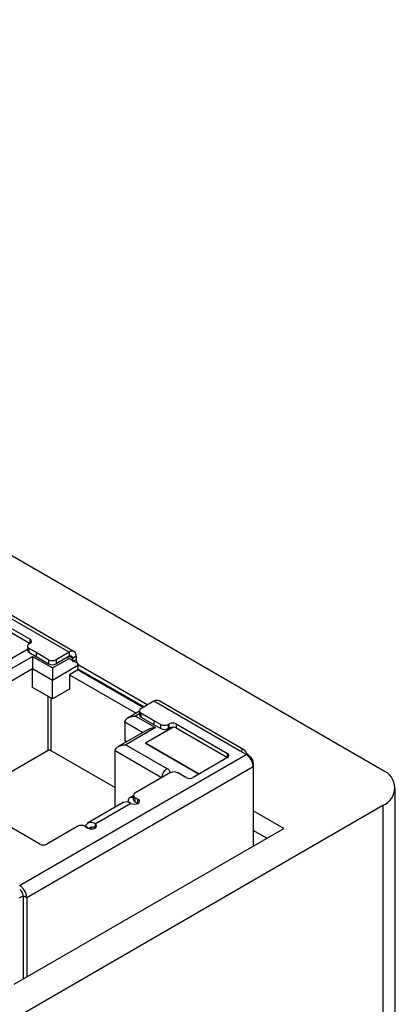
# Model space of a CAD drawing. Header units: millimetres. Extents: x 67 to 392, y 52 to 248.
# Tile 40 of 40: x 376 to 391, y 208 to 247. Entities that reach past the tile are written whole.
import ezdxf

# ---------------------------------------------------------------- set-up
doc = ezdxf.new("R2010")
doc.units = ezdxf.units.MM

msp = doc.modelspace()

# ---------------------------------------------------------------- linework, layer by layer
at = {"color": 7, "linetype": 'Continuous', "lineweight": 25}
for p, q in [((390.78, 216.798), (339.287, 246.525)), ((378.341, 221.48), (374.826, 223.509)), ((378.541, 221.5), (375.173, 223.444)), ((374.759, 223.164), (376.792, 221.991)), ((374.759, 223.001), (376.792, 221.827)), ((376.792, 221.827), (376.792, 221.991)), ((376.691, 221.589), (375.817, 221.084)), ((376.669, 221.576), (375.817, 221.084)), ((376.691, 221.721), (376.691, 221.558)), ((376.792, 221.827), (376.75, 221.803)), ((376.75, 221.64), (377.033, 221.476)), ((376.75, 221.64), (376.75, 221.476)), ((376.75, 221.476), (377.033, 221.313)), ((377.033, 221.476), (377.542, 221.182)), ((377.033, 221.476), (377.033, 221.313)), ((378.341, 221.48), (377.825, 221.182)), ((378.341, 221.48), (378.341, 221.317)), ((375.71, 220.631), (376.891, 221.313)), ((376.891, 221.313), (377.683, 220.856)), ((377.033, 221.313), (377.542, 221.019)), ((377.542, 221.019), (377.542, 221.182)), ((377.683, 220.856), (378.341, 221.235)), ((378.341, 221.317), (377.825, 221.019)), ((377.825, 221.182), (377.825, 221.019)), ((378.341, 221.235), (378.27, 221.276)), ((378.482, 221.235), (378.341, 221.317)), ((378.624, 221.317), (378.482, 221.235)), ((378.482, 221.235), (378.482, 221.113)), ((378.482, 221.113), (378.624, 221.195)), ((378.624, 221.317), (378.624, 221.195)), ((376.891, 220.823), (375.71, 220.141)), ((376.891, 220.088), (376.891, 220.823)), ((377.683, 220.366), (376.891, 220.823)), ((378.694, 220.95), (377.683, 220.366)), ((378.694, 220.786), (378.355, 220.59)), ((378.694, 220.95), (378.694, 220.786)), ((378.765, 220.95), (378.694, 220.909)), ((378.694, 220.827), (381.318, 219.313)), ((378.694, 220.786), (381.282, 219.292)), ((378.765, 220.95), (381.459, 219.394)), ((377.683, 219.631), (377.683, 220.366)), ((378.355, 220.59), (378.355, 220.019)), ((378.355, 220.59), (380.996, 219.066)), ((377.683, 219.631), (376.891, 220.088)), ((378.355, 220.019), (377.683, 219.631)), ((377.506, 217.588), (377.506, 219.733)), ((377.619, 219.668), (377.619, 217.588)), ((381.707, 219.537), (381.19, 219.239)), ((385.221, 217.509), (381.707, 219.537)), ((385.274, 217.613), (381.907, 219.557)), ((381.132, 219.144), (380.679, 218.882)), ((381.132, 219.158), (381.132, 218.994)), ((377.178, 213.882), (368.544, 218.866)), ((381.132, 219.042), (380.978, 218.954)), ((380.978, 218.954), (381.77, 218.496)), ((381.19, 219.076), (381.7, 218.782)), ((381.19, 219.076), (381.19, 218.913)), ((381.19, 218.913), (381.7, 218.619)), ((381.7, 218.782), (381.982, 218.619)), ((381.7, 218.782), (381.7, 218.619)), ((381.471, 218.425), (380.29, 217.744)), ((380.554, 218.709), (380.554, 217.974)), ((381.258, 218.302), (380.554, 218.709)), ((381.77, 218.496), (380.589, 217.815)), ((382.476, 218.513), (381.374, 217.876)), ((382.473, 218.511), (381.374, 217.876)), ((381.7, 218.619), (381.982, 218.456)), ((381.982, 218.456), (381.982, 218.619)), ((382.265, 218.619), (382.308, 218.643)), ((382.265, 218.619), (382.265, 218.456)), ((382.265, 218.456), (382.308, 218.48)), ((382.308, 218.48), (382.308, 218.643)), ((382.59, 218.643), (384.623, 217.47)), ((382.59, 218.643), (382.59, 218.48)), ((382.59, 218.48), (384.623, 217.307)), ((380.622, 217.935), (380.554, 217.974)), ((377.506, 217.588), (375.71, 216.551)), ((377.619, 217.588), (380.165, 216.118)), ((382.007, 216.506), (380.165, 217.57)), ((380.165, 215.337), (380.165, 217.57)), ((380.589, 217.815), (382.219, 216.874)), ((383.492, 216.653), (381.374, 217.876)), ((381.374, 217.876), (383.492, 216.653)), ((376.382, 212.243), (385.362, 217.427)), ((384.623, 217.307), (383.259, 216.519)), ((384.623, 217.307), (384.623, 217.47)), ((385.362, 217.427), (385.221, 217.509)), ((385.504, 217.345), (385.479, 217.331)), ((385.645, 216.937), (376.665, 211.753)), ((385.645, 217.1), (385.62, 217.086)), ((385.645, 217.1), (385.645, 216.937)), ((385.645, 216.937), (385.645, 213.803)), ((382.361, 216.711), (380.946, 215.894)), ((382.976, 216.519), (382.643, 216.711)), ((391.275, 174.732), (391.275, 216.109)), ((380.888, 215.798), (380.747, 215.717)), ((380.888, 215.813), (380.888, 215.649)), ((380.946, 215.731), (381.073, 215.658)), ((380.946, 215.731), (380.946, 215.568)), ((381.073, 215.495), (381.073, 215.658)), ((376.529, 207.192), (390.78, 215.419)), ((380.49, 215.524), (379.076, 214.708)), ((380.79, 215.495), (379.376, 214.678)), ((380.685, 215.58), (380.685, 215.54)), ((380.946, 215.568), (381.073, 215.495)), ((390.78, 215.419), (390.78, 174.043)), ((386.856, 214.502), (385.645, 215.201)), ((376.169, 208.333), (386.856, 214.502)), ((378.684, 214.588), (377.46, 213.882)), ((378.967, 214.588), (379.093, 214.515)), ((378.993, 214.62), (378.976, 214.582)), ((379.079, 214.523), (378.993, 214.62)), ((379.254, 214.553), (379.149, 214.492)), ((379.376, 214.678), (379.376, 214.515)), ((386.182, 214.113), (385.645, 214.423)), ((376.382, 211.753), (376.523, 211.834)), ((376.664, 211.771), (376.523, 211.837)), ((376.665, 211.753), (376.523, 211.837)), ((376.523, 211.837), (376.523, 208.537)), ((376.665, 211.753), (376.665, 208.619))]:
    msp.add_line(p, q, dxfattribs=at)
at = {"color": 7, "linetype": 'Continuous', "lineweight": 25, "flags": 128}
for points in [[(380.79, 215.495), (380.855, 215.47), (380.931, 215.461), (381.008, 215.47), (381.073, 215.495), (381.116, 215.532), (381.131, 215.576), (381.116, 215.62), (381.073, 215.658)], [(379.093, 214.515), (379.158, 214.49), (379.234, 214.481), (379.311, 214.49), (379.376, 214.515), (379.419, 214.552), (379.434, 214.597), (379.419, 214.641), (379.376, 214.678)]]:
    msp.add_lwpolyline(points, dxfattribs=at)
at = {"color": 7, "linetype": 'Continuous', "lineweight": 25}
for centre, radius, start, end in [((376.761, 221.909), 0.0873, 290.7834, 69.2166), ((376.791, 221.568), 0.101, 185.6948, 245.6253), ((376.781, 221.721), 0.0873, 110.7834, 249.2166), ((378.451, 221.345), 0.175, 350.786, 129.2033), ((377.683, 221.455), 0.307, 242.6097, 297.3903), ((378.396, 221.249), 0.0873, 350.786, 129.2033), ((378.919, 221.206), 0.296, 182.2189, 213.7947), ((377.683, 221.292), 0.307, 242.6097, 297.3903), ((378.34, 220.946), 0.355, 0.5466, 15.0375), ((378.91, 221.185), 0.276, 215.7357, 238.3381), ((381.824, 219.374), 0.201, 65.6929, 125.6176), ((381.221, 219.158), 0.0873, 110.7834, 249.2166), ((381.232, 219.004), 0.101, 185.6948, 245.6253), ((382.124, 218.892), 0.307, 242.6097, 297.3903), ((382.124, 218.729), 0.307, 242.6097, 297.3903), ((382.449, 218.37), 0.307, 62.6097, 117.3903), ((382.449, 218.207), 0.307, 62.6097, 117.3903), ((377.563, 217.478), 0.123, 62.6097, 117.3903), ((384.592, 217.388), 0.0873, 290.7834, 69.2166), ((385.027, 216.906), 0.619, 4.512, 57.2632), ((385.338, 217.086), 0.307, 2.6055, 57.3945), ((382.468, 216.485), 0.461, 122.6055, 177.3945), ((382.104, 216.631), 0.269, 17.2512, 64.5489), ((385.253, 216.937), 0.392, 0.0171, 2.6099), ((390.519, 216.109), 0.737, 290.7834, 69.2166), ((382.502, 216.438), 0.307, 62.6097, 117.3903), ((383.117, 216.792), 0.307, 242.6097, 297.3903), ((380.813, 215.602), 0.13, 54.5833, 189.6756), ((380.988, 215.659), 0.101, 185.6948, 245.6253), ((380.977, 215.813), 0.0873, 110.7834, 249.2166), ((380.615, 215.252), 0.3, 54.1514, 114.5382), ((378.825, 214.315), 0.307, 62.6097, 117.3903), ((379.21, 214.481), 0.258, 49.9171, 147.3567), ((379.264, 214.38), 0.175, 50.3442, 138.1908), ((377.319, 214.155), 0.307, 242.6097, 297.3903), ((376.047, 211.722), 0.619, 4.512, 57.2632), ((376.216, 211.82), 0.308, 3.1811, 57.3512), ((376.273, 211.753), 0.392, 0.0171, 2.6099)]:
    msp.add_arc(centre, radius, start, end, dxfattribs=at)
for points, knots in [([(376.891, 221.313), (376.891, 221.301), (376.891, 221.277), (376.891, 221.241), (376.891, 221.208), (376.891, 221.175), (376.891, 221.14), (376.891, 221.101), (376.891, 221.064), (376.891, 221.027), (376.891, 220.992), (376.891, 220.959), (376.891, 220.926), (376.891, 220.895), (376.891, 220.866), (376.891, 220.842), (376.891, 220.829), (376.891, 220.823)], [0, 0, 0, 0, 0.108786, 0.200528, 0.275149, 0.341309, 0.417526, 0.492123, 0.564804, 0.62965, 0.690996, 0.749733, 0.806212, 0.860787, 0.913833, 0.965761, 1, 1, 1, 1]), ([(378.341, 221.235), (378.361, 221.224), (378.393, 221.205), (378.43, 221.184), (378.455, 221.169), (378.467, 221.163), (378.498, 221.145), (378.513, 221.136), (378.545, 221.117), (378.56, 221.109), (378.614, 221.078), (378.649, 221.058), (378.682, 221.038)], [0, 0, 0, 0, 0.25, 0.375, 0.375, 0.5, 0.5, 0.625, 0.625, 0.75, 0.75, 1, 1, 1, 1]), ([(377.683, 220.856), (377.683, 220.843), (377.683, 220.82), (377.683, 220.784), (377.683, 220.75), (377.683, 220.717), (377.683, 220.682), (377.683, 220.644), (377.683, 220.607), (377.683, 220.57), (377.683, 220.535), (377.683, 220.501), (377.683, 220.469), (377.683, 220.438), (377.683, 220.409), (377.683, 220.385), (377.683, 220.371), (377.683, 220.366)], [0, 0, 0, 0, 0.108786, 0.200528, 0.275149, 0.341309, 0.417526, 0.492123, 0.564804, 0.62965, 0.690996, 0.749733, 0.806212, 0.860787, 0.913833, 0.965761, 1, 1, 1, 1]), ([(380.554, 218.709), (380.554, 218.717), (380.555, 218.733), (380.562, 218.757), (380.572, 218.781), (380.587, 218.804), (380.605, 218.826), (380.628, 218.848), (380.655, 218.868), (380.687, 218.887), (380.722, 218.904), (380.759, 218.919), (380.797, 218.931), (380.838, 218.94), (380.883, 218.948), (380.931, 218.953), (380.964, 218.953), (380.978, 218.954)], [0, 0, 0, 0, 0.051816, 0.104474, 0.158436, 0.214075, 0.271115, 0.330777, 0.39479, 0.46374, 0.534897, 0.608107, 0.683463, 0.74708, 0.82779, 0.92536, 1, 1, 1, 1]), ([(381.472, 218.423), (381.511, 218.442), (381.602, 218.488), (381.709, 218.493), (381.77, 218.496)], [0, 0, 0, 0, 0.427002, 1, 1, 1, 1]), ([(380.165, 217.57), (380.165, 217.578), (380.166, 217.594), (380.173, 217.618), (380.183, 217.642), (380.198, 217.665), (380.216, 217.688), (380.239, 217.709), (380.266, 217.729), (380.298, 217.748), (380.333, 217.765), (380.371, 217.78), (380.409, 217.792), (380.449, 217.801), (380.494, 217.809), (380.542, 217.814), (380.575, 217.814), (380.589, 217.815)], [0, 0, 0, 0, 0.051816, 0.104474, 0.158436, 0.214075, 0.271115, 0.330777, 0.39479, 0.46374, 0.534897, 0.608107, 0.683463, 0.74708, 0.82779, 0.92536, 1, 1, 1, 1]), ([(385.504, 217.345), (385.465, 217.367), (385.412, 217.445), (385.337, 217.561), (385.274, 217.621), (385.214, 217.633), (385.163, 217.589), (385.183, 217.531), (385.221, 217.509)], [0, 0, 0, 0, 0.250001, 0.375001, 0.5, 0.625, 0.75, 1, 1, 1, 1])]:
    msp.add_open_spline(points, degree=3, knots=knots, dxfattribs=at)

doc.saveas('drawing.dxf')
